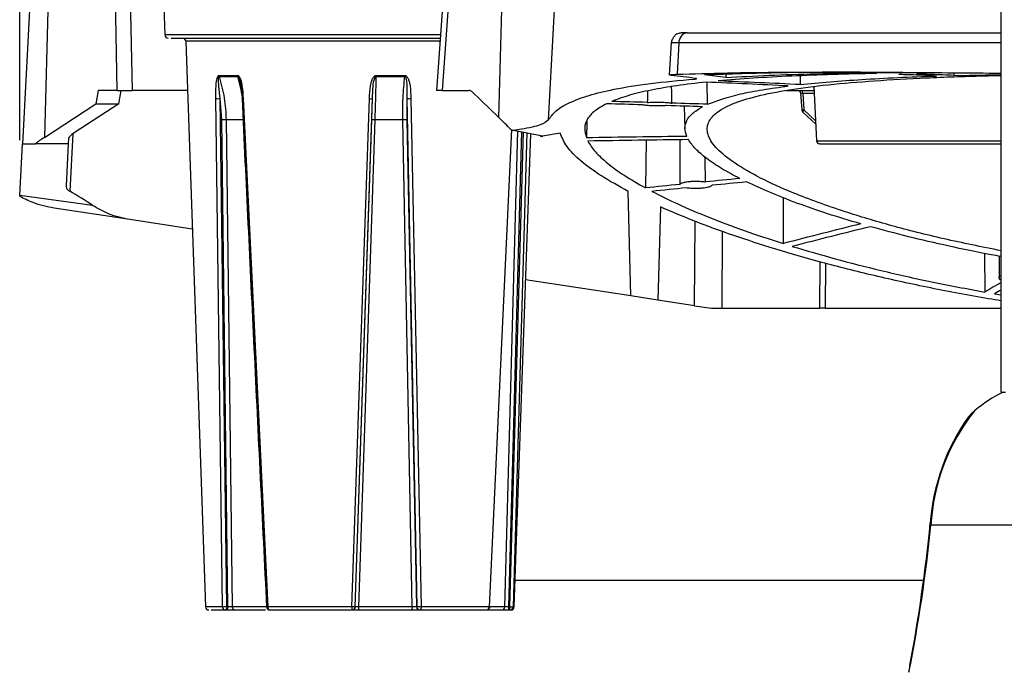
# Model space of a CAD drawing. Header units: inches. Extents: x 0.6 to 33.8, y 0 to 21.7.
# Tile 66 of 169: x 17.8 to 18.7, y 8.8 to 9.4. Entities that reach past the tile are written whole.
import ezdxf

# ---------------------------------------------------------------- set-up
doc = ezdxf.new("R2010")
doc.units = ezdxf.units.IN
doc.header["$MEASUREMENT"] = 0
doc.layers.add('FORMAT', color=7, linetype='Continuous')
doc.styles.add('SLDTEXTSTYLE3', font='TXT', dxfattribs={"width": 0.75})
doc.dimstyles.new('SLDDIMSTYLE0', dxfattribs={"dimtxt": 0.125, "dimasz": 0.13, "dimexe": 0, "dimexo": 0.0625, "dimgap": 0.03125, "dimtad": 0, "dimtih": 1, "dimtoh": 1, "dimdec": 1, "dimlfac": 4, "dimrnd": 1e-09, "dimzin": 12, "dimdsep": 46, "dimtxsty": 'SLDTEXTSTYLE3', "dimsah": 1, "dimcen": 0.09, "dimadec": 0, "dimazin": 3, "dimtfac": 1, "dimtdec": 1, "dimtofl": 0, "dimtmove": 0, "dimatfit": 3, "dimfxl": 0, "dimfrac": 2, "dimtolj": 1, "dimtzin": 12, "dimarcsym": 0})

# ---------------------------------------------------------------- blocks, each defined once
blk = doc.blocks.new('_D_4')
at = {"layer": 'FORMAT'}
for p, q in [((19.12974, 18.29622), (19.09166, 18.29622)), ((19.09166, 18.29622), (19.09166, 18.09779)), ((19.40683, 18.29622), (19.44491, 18.29622)), ((19.44491, 18.29622), (19.44491, 18.09779)), ((17.83576, 9.27335), (17.83576, 18.24119)), ((20.70081, 17.05098), (20.70081, 18.24119)), ((17.83576, 18.11619), (18.98207, 18.11619)), ((20.70081, 18.11619), (19.5545, 18.11619)), ((19.09166, 18.09779), (19.12974, 18.09779)), ((19.44491, 18.09779), (19.40683, 18.09779))]:
    blk.add_line(p, q, dxfattribs=at)
for points in [[(17.83576, 18.11619), (17.96576, 18.09619), (17.96576, 18.13619)], [(20.70081, 18.11619), (20.57081, 18.13619), (20.57081, 18.09619)]]:
    blk.add_solid(points, dxfattribs=at)
at = {"layer": 'FORMAT', "char_height": 0.125, "attachment_point": 1, "style": 'SLDTEXTSTYLE3'}
for s, insert in [('291', (19.12974, 18.25892)), ('11.5', (19.10665, 18.0719))]:
    blk.add_mtext(s, dxfattribs=dict(at, insert=insert))

msp = doc.modelspace()

# ---------------------------------------------------------------- linework, layer by layer
at = {"color": 7, "linetype": 'Continuous'}
for p, q in [((18.72285, 9.04585), (18.72285, 11.23257)), ((17.85005, 9.49608), (17.83821, 9.27017)), ((17.86377, 9.49608), (17.858, 9.27589)), ((17.92391, 9.3184), (17.9205, 9.49608)), ((17.93393, 9.49608), (17.93734, 9.3184)), ((18.22537, 9.49627), (18.21263, 9.3184)), ((18.23027, 9.49608), (18.21755, 9.3184)), ((18.26897, 9.2938), (18.27427, 9.49608)), ((18.32171, 9.44687), (18.31359, 9.29162)), ((17.96537, 9.41398), (17.96696, 9.36849)), ((17.96975, 9.36849), (17.96696, 9.36849)), ((18.21622, 9.36849), (17.96975, 9.36849)), ((18.43569, 9.37056), (18.435, 9.37054)), ((17.98586, 9.36279), (18.0037, 8.85176)), ((18.21581, 9.36279), (17.98586, 9.36279)), ((18.42474, 9.36162), (18.42298, 9.33202)), ((18.43167, 9.36124), (18.42997, 9.33299)), ((18.72285, 9.36124), (18.43167, 9.36124)), ((18.01576, 9.33182), (18.03285, 9.33182)), ((18.01592, 9.33084), (18.033, 9.33084)), ((18.1578, 9.33084), (18.18382, 9.33084)), ((18.15782, 9.33182), (18.18388, 9.33182)), ((18.42469, 9.332), (18.42311, 9.33227)), ((18.47415, 9.33289), (18.47415, 9.33005)), ((18.54121, 9.33161), (18.54126, 9.32365)), ((18.6305, 9.33298), (18.6305, 9.33291)), ((18.63064, 9.33291), (18.63066, 9.33298)), ((18.68029, 9.33434), (18.68028, 9.3319)), ((18.68028, 9.3319), (18.72285, 9.33285)), ((18.45761, 9.30588), (18.45724, 9.32584)), ((18.55352, 9.32181), (18.55608, 9.27297)), ((17.90664, 9.3184), (17.90449, 9.30635)), ((17.92391, 9.3184), (17.90664, 9.3184)), ((17.92391, 9.3184), (17.93734, 9.3184)), ((17.9252, 9.30635), (17.92736, 9.3184)), ((17.98741, 9.3184), (17.93734, 9.3184)), ((18.01893, 8.85176), (18.01301, 9.31097)), ((18.01852, 9.29182), (18.01688, 9.31097)), ((18.02295, 8.85176), (18.01688, 9.31097)), ((18.03765, 9.31097), (18.06006, 8.85176)), ((18.13597, 8.85176), (18.15183, 9.31097)), ((18.13908, 8.85176), (18.15462, 9.31097)), ((18.15402, 9.29182), (18.15462, 9.31097)), ((18.18578, 9.31097), (18.18556, 9.29182)), ((18.18578, 9.31097), (18.19477, 8.85176)), ((18.18939, 9.31097), (18.19867, 8.85176)), ((18.21755, 9.3184), (18.21263, 9.3184)), ((18.21755, 9.3184), (18.24183, 9.3184)), ((18.26897, 9.2938), (18.24448, 9.3173)), ((18.52858, 9.3184), (18.5537, 9.3184)), ((18.54163, 9.31579), (18.54263, 9.30084)), ((18.5436, 9.3156), (18.54459, 9.30088)), ((18.55384, 9.3156), (18.5436, 9.3156)), ((17.858, 9.27589), (17.90449, 9.30635)), ((17.9252, 9.30635), (17.88508, 9.28005)), ((17.90449, 9.30635), (17.9252, 9.30635)), ((18.43654, 9.30419), (18.43708, 9.28372)), ((18.54355, 9.29888), (18.5553, 9.28784)), ((18.54459, 9.30088), (18.55513, 9.29097)), ((18.02383, 8.85176), (18.01852, 9.29182)), ((18.02232, 9.29182), (18.02779, 8.85176)), ((18.03895, 9.29182), (18.02232, 9.29182)), ((18.05962, 8.85176), (18.03895, 9.29182)), ((18.13911, 8.85176), (18.15402, 9.29182)), ((18.1567, 9.29182), (18.14208, 8.85176)), ((18.18205, 9.29182), (18.1567, 9.29182)), ((18.1906, 8.85176), (18.18205, 9.29182)), ((18.18556, 9.29182), (18.19439, 8.85176)), ((18.34833, 9.29015), (18.34797, 9.27559)), ((17.8799, 9.27505), (17.87965, 9.27017)), ((17.88363, 9.27906), (17.88092, 9.22728)), ((18.26028, 8.85176), (18.28073, 9.28298)), ((18.27422, 8.85176), (18.28606, 9.2819)), ((18.2893, 9.28124), (18.27753, 8.85176)), ((18.29084, 9.28093), (18.27852, 8.85176)), ((18.2941, 9.28026), (18.28185, 8.85176)), ((18.3082, 9.27691), (18.28222, 9.28219)), ((18.28277, 8.85176), (18.29769, 9.27905)), ((18.32444, 9.27962), (18.3082, 9.27691)), ((17.83576, 9.22335), (17.83821, 9.27017)), ((17.83821, 9.27017), (17.84991, 9.27017)), ((17.87965, 9.27017), (17.84991, 9.27017)), ((17.87965, 9.27017), (17.87765, 9.23202)), ((18.40197, 9.27339), (18.40137, 9.23031)), ((18.55608, 9.27297), (18.72285, 9.27297)), ((17.83576, 9.22335), (17.83572, 9.22258)), ((17.90168, 9.21448), (17.83576, 9.22335)), ((18.38831, 9.13263), (18.38584, 9.22715)), ((18.52601, 9.22143), (18.52594, 9.18002)), ((18.41491, 9.21314), (18.4127, 9.12891)), ((17.93514, 9.20166), (17.86694, 9.21205)), ((17.99178, 9.19303), (17.93514, 9.20166)), ((18.44579, 9.12387), (18.44632, 9.20007)), ((18.47086, 9.19108), (18.47037, 9.12155)), ((18.70794, 9.17112), (18.7083, 9.13611)), ((18.7211, 9.16864), (18.7211, 9.14905)), ((18.55896, 9.12155), (18.55925, 9.16346)), ((18.56416, 9.16217), (18.56388, 9.12155)), ((18.38831, 9.13263), (18.29309, 9.14713)), ((18.4127, 9.12891), (18.38831, 9.13263)), ((18.71696, 9.13459), (18.72285, 9.13364)), ((18.44579, 9.12387), (18.4127, 9.12891)), ((18.44579, 9.12387), (18.46102, 9.12155)), ((18.46102, 9.12155), (18.47037, 9.12155)), ((18.47037, 9.12155), (18.55896, 9.12155)), ((18.56388, 9.12155), (18.55896, 9.12155)), ((18.56388, 9.12155), (18.72285, 9.12155)), ((18.72285, 9.04585), (18.72693, 9.04585)), ((18.87412, 8.92541), (18.65947, 8.92541)), ((18.28362, 8.87598), (18.65286, 8.87598)), ((18.01893, 8.85176), (18.0037, 8.85176)), ((18.00882, 8.84891), (18.02156, 8.84891)), ((18.02156, 8.84891), (18.02244, 8.84891)), ((18.02295, 8.85176), (18.02383, 8.85176)), ((18.05962, 8.85176), (18.02779, 8.85176)), ((18.13597, 8.85176), (18.06006, 8.85176)), ((18.13613, 8.84891), (18.13616, 8.84891)), ((18.13908, 8.85176), (18.13911, 8.85176)), ((18.1906, 8.85176), (18.14208, 8.85176)), ((18.19439, 8.85176), (18.19477, 8.85176)), ((18.19712, 8.84891), (18.1975, 8.84891)), ((18.26028, 8.85176), (18.19867, 8.85176)), ((18.27422, 8.85176), (18.26075, 8.85176)), ((18.27753, 8.85176), (18.27852, 8.85176)), ((18.27793, 8.84891), (18.27892, 8.84891)), ((18.28277, 8.85176), (18.28185, 8.85176))]:
    msp.add_line(p, q, dxfattribs=at)
at = {"color": 7, "linetype": 'Continuous', "flags": 128}
for points in [[(18.03765, 9.31097), (18.03728, 9.31095), (18.037, 9.31094), (18.03681, 9.31093), (18.03671, 9.31093), (18.03672, 9.31093), (18.03682, 9.31094), (18.03703, 9.31095), (18.03732, 9.31097)], [(18.5436, 9.3156), (18.54358, 9.31615), (18.54351, 9.31668), (18.54342, 9.31717), (18.5433, 9.31759), (18.54315, 9.31793), (18.54298, 9.31819), (18.5428, 9.31835), (18.54262, 9.3184)], [(18.54263, 9.30084), (18.54263, 9.30083), (18.5427, 9.30082)], [(18.5435, 9.29898), (18.5435, 9.29897), (18.54355, 9.29888)], [(18.69907, 9.02911), (18.69607, 9.02639), (18.69333, 9.02332)], [(18.02295, 8.85176), (18.02292, 8.8512), (18.02283, 8.85066), (18.0227, 8.85017), (18.02253, 8.84974), (18.02232, 8.84939), (18.02208, 8.84913), (18.02182, 8.84897), (18.02156, 8.84891)], [(18.02383, 8.85176), (18.0238, 8.8512), (18.02371, 8.85066), (18.02358, 8.85017), (18.0234, 8.84974), (18.0232, 8.84939), (18.02296, 8.84913), (18.0227, 8.84897), (18.02244, 8.84891)], [(18.06079, 8.84912), (18.06113, 8.84897), (18.06148, 8.84891)], [(18.1906, 8.85176), (18.19058, 8.8512), (18.19051, 8.85066), (18.19041, 8.85017), (18.19028, 8.84974), (18.19013, 8.84939), (18.18995, 8.84913), (18.18975, 8.84897), (18.18955, 8.84891)], [(18.19867, 8.85176), (18.19864, 8.8512), (18.19857, 8.85066), (18.19846, 8.85017), (18.19831, 8.84974), (18.19814, 8.84939), (18.19794, 8.84913), (18.19772, 8.84897), (18.1975, 8.84891)], [(18.64047, 8.79899), (18.6399, 8.7958), (18.6396, 8.79259)]]:
    msp.add_lwpolyline(points, dxfattribs=at)
at = {"color": 7, "linetype": 'Continuous'}
for centre, radius, start, end in [((17.96991, 9.3686), 0.00295, 182, 270), ((17.98291, 9.36269), 0.00295, 2, 90), ((18.44043, 9.36187), 0.00878, 98.1605, 184.15728), ((18.01929, 9.33191), 0.00354, 181.55563, 197.63734), ((18.03689, 9.33191), 0.00404, 181.31329, 195.34473), ((18.12834, 9.3319), 0.02948, 357.94398, 359.84029), ((18.17325, 9.3319), 0.01062, 354.27937, 359.55008), ((18.01495, 9.3601), 0.04917, 267.74739, 272.25261), ((18.15323, 9.33325), 0.02232, 266.42153, 273.57847), ((18.18758, 9.35289), 0.04196, 267.53631, 272.46372), ((18.53913, 9.31561), 0.0028, 1.17227, 87.19823), ((18.543, 9.32181), 0.02099, 269.18557, 274.34689), ((18.54721, 9.29813), 0.0038, 133.58521, 167.08844), ((18.02042, 9.24095), 0.05091, 87.85776, 92.14224), ((18.15536, 9.26989), 0.02197, 86.50246, 93.49754), ((18.18381, 9.24965), 0.04221, 87.61986, 92.38014), ((18.55903, 9.27312), 0.00295, 183, 270), ((18.79007, 8.91789), 0.1437, 117.06712, 129.27812), ((18.84174, 8.91522), 0.18256, 141.40218, 176.79852), ((18.84775, 8.91369), 0.18938, 144.62675, 175.8833), ((17.24512, 9.06907), 1.42163, 348.78543, 354.2001), ((17.19095, 9.07219), 1.47504, 349.32672, 354.36204), ((18.66141, 8.92709), 0.00256, 175.59468, 220.85012), ((18.00665, 8.85186), 0.00295, 182, 270), ((18.02172, 8.8517), 0.00279, 178.73093, 266.65442), ((18.03056, 8.85167), 0.00277, 178.11966, 265.93523), ((18.06258, 8.85135), 0.00255, 170.7114, 252.66206), ((18.14961, 8.85107), 0.01365, 177.0857, 189.08654), ((18.13613, 8.85186), 0.00295, 270.01331, 358.01459), ((18.13616, 8.85186), 0.00295, 270.01331, 358.01463), ((18.22288, 8.85106), 0.0808, 179.5064, 181.52725), ((18.19723, 8.85175), 0.00284, 179.77482, 267.80854), ((18.19761, 8.85175), 0.00284, 179.77482, 267.80854), ((18.25756, 8.85163), 0.00273, 275.2308, 2.81263), ((18.27129, 8.85184), 0.00293, 270.34651, 358.37511), ((18.28303, 8.85108), 0.00554, 172.93322, 203.04273), ((18.28402, 8.85108), 0.00554, 172.93322, 203.04273), ((18.27891, 8.85185), 0.00294, 270.18179, 358.19807), ((18.27982, 8.85186), 0.00295, 270, 358)]:
    msp.add_arc(centre, radius, start, end, dxfattribs=at)
for centre, major_axis, ratio, start_param, end_param in [((18.13823, 5.19128), (0.26394, 4.14264), 0.355316, 6.252626, 6.267859), ((18.40211, 5.19128), (0, 4.1437), 0.356576, 6.23441, 6.247514), ((18.66777, 5.19128), (-0.34659, 4.13496), 0.776172, 6.176655, 6.183022), ((18.41852, 5.19128), (0.34659, 4.13496), 0.776172, 0.026396, 0.032749), ((18.41189, 8.95113), (0.00363, 0.56381), 0.025384, 5.395291, 5.431521), ((18.23426, 5.19128), (6.3438, -0.22552), 0.652221, 1.547273, 1.55897), ((17.87464, 5.19128), (6.3438, 0.22552), 0.652221, 1.442367, 1.454088), ((18.2417, 9.31348), (0.00051, 0.0049), 0.863672, 5.69152, 6.37274), ((18.41189, 8.95113), (0.00363, 0.56381), 0.025384, 0.861555, 0.886719), ((16.88413, 5.19128), (16.36905, -0.11955), 0.253037, 1.479992, 1.481976), ((16.08289, 5.19128), (16.36905, 0.11955), 0.253037, 1.426726, 1.42871), ((16.88413, 5.19128), (16.36905, -0.11955), 0.253037, 1.47665, 1.478646), ((16.08289, 5.19128), (16.36905, 0.11955), 0.253037, 1.423361, 1.425357), ((18.2207, 9.2969), (0.08822, -0.0693), 0.261103, 1.061505, 1.207377), ((17.87647, 9.2752), (0.03872, 0.02073), 0.227663, 1.942668, 2.198311), ((17.89002, 9.28006), (0.01005, 0.00535), 0.219991, 1.964491, 3.010107), ((28.07927, 5.19128), (50.02429, -0.10959), 0.082805, 1.764909, 1.766757), ((25.6974, 5.19128), (50.02429, 0.10959), 0.082805, 1.716202, 1.718039), ((18.44703, 8.95321), (-0.00593, 0.56381), 0.023978, 0.965654, 1.050409), ((18.44703, 8.95321), (-0.00593, 0.56381), 0.023978, 5.237014, 5.28513), ((20.77453, 5.19128), (9.45033, -0.14659), 0.438197, 1.828039, 1.831424), ((20.28487, 5.19128), (9.45033, 0.14659), 0.438197, 1.760639, 1.764012), ((20.77453, 5.19128), (9.45033, -0.14659), 0.438197, 1.822113, 1.825483), ((20.28487, 5.19128), (9.45033, 0.14659), 0.438197, 1.754778, 1.758137), ((17.70079, 9.00814), (0.31147, 0.0298), 0.835829, 0.792713, 0.876596), ((19.89962, 5.19128), (4.42782, -0.90382), 0.9133, 2.048744, 2.065028), ((19.6092, 5.19128), (4.42782, 0.90382), 0.9133, 1.611361, 1.627506), ((19.51212, 5.19128), (-0.17434, 4.14263), 0.540496, 0.281398, 0.288327), ((19.28847, 5.19128), (0.17434, 4.14263), 0.540496, 0.332298, 0.335011)]:
    msp.add_ellipse(centre, major_axis=major_axis, ratio=ratio, start_param=start_param, end_param=end_param, dxfattribs=at)
for points, knots in [([(17.97265, 9.36564), (17.97508, 9.36564), (17.98008, 9.36564), (17.9953, 9.36564), (18.01655, 9.36564), (18.04364, 9.36564), (18.06979, 9.36564), (18.09197, 9.36564), (18.11415, 9.36564), (18.14181, 9.36564), (18.17403, 9.36564), (18.19904, 9.36564), (18.21221, 9.36564), (18.21601, 9.36564)], [0, 0, 0, 0, 0.100105, 0.206206, 0.316718, 0.429575, 0.542432, 0.597751, 0.653086, 0.759187, 0.859292, 0.959397, 1, 1, 1, 1]), ([(18.43918, 9.37056), (18.43763, 9.37054), (18.43456, 9.37048), (18.43146, 9.37002), (18.42952, 9.3693), (18.4283, 9.36833), (18.42738, 9.36725), (18.42679, 9.36644), (18.42623, 9.36557), (18.42555, 9.36437), (18.42493, 9.36291), (18.42479, 9.36186), (18.42472, 9.36131)], [0, 0, 0, 0, 0.200989, 0.39825, 0.564768, 0.679861, 0.720866, 0.755739, 0.789124, 0.824669, 0.906826, 1, 1, 1, 1]), ([(18.43918, 9.37056), (18.45985, 9.37056), (18.50132, 9.37056), (18.57333, 9.37056), (18.64702, 9.37056), (18.69899, 9.37056), (18.72285, 9.37056)], [0, 0, 0, 0, 0.258485, 0.518728, 0.778971, 1, 1, 1, 1]), ([(18.43167, 9.36124), (18.43018, 9.36126), (18.42719, 9.3613), (18.42479, 9.36132), (18.42481, 9.36131), (18.42482, 9.3613)], [0, 0, 0, 0, 0.332391, 0.666194, 1, 1, 1, 1]), ([(18.01301, 9.31097), (18.01299, 9.3148), (18.01296, 9.32052), (18.01357, 9.32704), (18.01429, 9.33009), (18.01492, 9.33133), (18.0154, 9.33176), (18.01564, 9.3318), (18.01576, 9.33182)], [0, 0, 0, 0, 0.505505, 0.753038, 0.875531, 0.944553, 0.973082, 1, 1, 1, 1]), ([(18.01688, 9.31097), (18.01656, 9.31461), (18.016, 9.32081), (18.0153, 9.32742), (18.01555, 9.33025), (18.0157, 9.33068), (18.01582, 9.33082), (18.01589, 9.33084), (18.01592, 9.33084)], [0, 0, 0, 0, 0.533457, 0.907752, 0.960091, 0.981806, 0.991207, 1, 1, 1, 1]), ([(18.01592, 9.33084), (18.01774, 9.32447), (18.02134, 9.3118), (18.022, 9.29846), (18.02232, 9.29182)], [0, 0, 0, 0, 0.503114, 1, 1, 1, 1]), ([(18.03285, 9.33182), (18.033, 9.3318), (18.03329, 9.33176), (18.0339, 9.33135), (18.03478, 9.33012), (18.03524, 9.32877), (18.03554, 9.32789)], [0, 0, 0, 0, 0.107186, 0.220322, 0.492096, 1, 1, 1, 1]), ([(18.03708, 9.31095), (18.03706, 9.31115), (18.03639, 9.31802), (18.03467, 9.32452), (18.033, 9.33084)], [0, 0, 0, 0, 0.029078, 1, 1, 1, 1]), ([(18.033, 9.33084), (18.03304, 9.33084), (18.03313, 9.33082), (18.03332, 9.33069), (18.03366, 9.33025), (18.03422, 9.32903), (18.03455, 9.32789), (18.03477, 9.32709)], [0, 0, 0, 0, 0.041494, 0.085657, 0.187886, 0.435543, 1, 1, 1, 1]), ([(18.15183, 9.31097), (18.15201, 9.3148), (18.15227, 9.32052), (18.15373, 9.32704), (18.15517, 9.33009), (18.15633, 9.33133), (18.15719, 9.33176), (18.15761, 9.3318), (18.15782, 9.33182)], [0, 0, 0, 0, 0.505505, 0.753038, 0.875531, 0.944553, 0.973082, 1, 1, 1, 1]), ([(18.15462, 9.31097), (18.15479, 9.31461), (18.15507, 9.32081), (18.1557, 9.32742), (18.15697, 9.33025), (18.15737, 9.33068), (18.15761, 9.33082), (18.15774, 9.33084), (18.1578, 9.33084)], [0, 0, 0, 0, 0.533457, 0.907752, 0.960091, 0.981806, 0.991207, 1, 1, 1, 1]), ([(18.1578, 9.33084), (18.15764, 9.32447), (18.15733, 9.3118), (18.15691, 9.29846), (18.1567, 9.29182)], [0, 0, 0, 0, 0.503114, 1, 1, 1, 1]), ([(18.18205, 9.29182), (18.18203, 9.29846), (18.18199, 9.3118), (18.18321, 9.32447), (18.18382, 9.33084)], [0, 0, 0, 0, 0.496886, 1, 1, 1, 1]), ([(18.18382, 9.33084), (18.18388, 9.33084), (18.184, 9.33082), (18.18423, 9.33069), (18.18459, 9.33025), (18.18504, 9.32903), (18.18554, 9.32619), (18.18588, 9.32002), (18.18582, 9.31462), (18.18578, 9.31097)], [0, 0, 0, 0, 0.008791, 0.018148, 0.039807, 0.092277, 0.211866, 0.468252, 1, 1, 1, 1]), ([(18.18388, 9.33182), (18.18407, 9.3318), (18.18447, 9.33176), (18.18528, 9.33135), (18.1864, 9.33012), (18.18775, 9.32709), (18.18909, 9.32055), (18.18927, 9.31483), (18.18939, 9.31097)], [0, 0, 0, 0, 0.026456, 0.054381, 0.121462, 0.246826, 0.491097, 1, 1, 1, 1]), ([(18.31359, 9.29162), (18.31564, 9.29447), (18.31975, 9.30016), (18.33226, 9.30755), (18.34957, 9.31405), (18.37362, 9.31987), (18.40469, 9.32491), (18.43204, 9.32739), (18.44579, 9.32864)], [0, 0, 0, 0, 0.154, 0.307998, 0.46644, 0.624881, 0.811468, 1, 1, 1, 1]), ([(18.42329, 9.33234), (18.42334, 9.33243), (18.42346, 9.33264), (18.42656, 9.33286), (18.42928, 9.33296), (18.42997, 9.33299)], [0, 0, 0, 0, 0.367026, 0.838977, 1, 1, 1, 1]), ([(18.42997, 9.33299), (18.44486, 9.33345), (18.47464, 9.33437), (18.52485, 9.33493), (18.57906, 9.33503), (18.64432, 9.33472), (18.69404, 9.33425), (18.72285, 9.33398)], [0, 0, 0, 0, 0.182598, 0.365196, 0.553103, 0.741011, 1, 1, 1, 1]), ([(18.44579, 9.32864), (18.44602, 9.32865), (18.44646, 9.32869), (18.44696, 9.32875), (18.44734, 9.32882), (18.44746, 9.32886), (18.44752, 9.32889)], [0, 0, 0, 0, 0.249999, 0.499998, 0.749999, 1, 1, 1, 1]), ([(18.44754, 9.32891), (18.44755, 9.32892), (18.4476, 9.32896), (18.44749, 9.32903), (18.4472, 9.32909), (18.44702, 9.32912)], [0, 0, 0, 0, 0.198768, 0.508226, 1, 1, 1, 1]), ([(18.59588, 9.3349), (18.5887, 9.33489), (18.56332, 9.33484), (18.5145, 9.33431), (18.47719, 9.33308), (18.45481, 9.33234)], [0, 0, 0, 0, 0.136288, 0.481846, 1, 1, 1, 1]), ([(18.72285, 9.17347), (18.70536, 9.177), (18.67023, 9.18408), (18.62323, 9.19606), (18.57674, 9.20991), (18.5368, 9.2245), (18.50431, 9.23928), (18.48118, 9.25267), (18.46529, 9.26548), (18.45716, 9.2774), (18.45668, 9.28831), (18.46388, 9.298), (18.47888, 9.30633), (18.5011, 9.31337), (18.5302, 9.31916), (18.56596, 9.32371), (18.60746, 9.32723), (18.65473, 9.32982), (18.69356, 9.33131), (18.71761, 9.33183), (18.72285, 9.33194)], [0, 0, 0, 0, 0.055137, 0.110673, 0.166051, 0.237973, 0.296126, 0.35446, 0.412609, 0.470803, 0.529186, 0.587374, 0.644656, 0.702126, 0.759406, 0.815669, 0.872114, 0.928378, 0.984383, 1, 1, 1, 1]), ([(18.61024, 9.33371), (18.59686, 9.33341), (18.57008, 9.3328), (18.53301, 9.33138), (18.49819, 9.32954), (18.47756, 9.32781), (18.46725, 9.32695)], [0, 0, 0, 0, 0.247116, 0.494231, 0.747116, 1, 1, 1, 1]), ([(18.47415, 9.33005), (18.48689, 9.33076), (18.51236, 9.33218), (18.55582, 9.33351), (18.59844, 9.33435), (18.62817, 9.33459), (18.64079, 9.33469)], [0, 0, 0, 0, 0.263941, 0.527883, 0.799527, 1, 1, 1, 1]), ([(18.54126, 9.32365), (18.55913, 9.32532), (18.58614, 9.32784), (18.62908, 9.3301), (18.65262, 9.33097), (18.66439, 9.3314)], [0, 0, 0, 0, 0.494136, 0.747068, 1, 1, 1, 1]), ([(18.64384, 9.33241), (18.6422, 9.33243), (18.63893, 9.33245), (18.6348, 9.33255), (18.63172, 9.33269), (18.63098, 9.33279), (18.63061, 9.33285)], [0, 0, 0, 0, 0.249923, 0.499842, 0.74985, 1, 1, 1, 1]), ([(18.64657, 9.33335), (18.6482, 9.33334), (18.65148, 9.33332), (18.65567, 9.33324), (18.65862, 9.33312), (18.66002, 9.333), (18.6599, 9.33293), (18.65987, 9.33291)], [0, 0, 0, 0, 0.227477, 0.454953, 0.682474, 0.910089, 1, 1, 1, 1]), ([(18.03477, 9.32709), (18.03517, 9.32536), (18.03638, 9.32004), (18.03694, 9.31462), (18.03732, 9.31097)], [0, 0, 0, 0, 0.325308, 1, 1, 1, 1]), ([(18.03554, 9.32789), (18.03595, 9.3261), (18.03722, 9.3206), (18.03748, 9.31485), (18.03765, 9.31097)], [0, 0, 0, 0, 0.324322, 1, 1, 1, 1]), ([(18.45636, 9.32588), (18.44727, 9.32484), (18.4291, 9.32276), (18.40609, 9.31876), (18.3861, 9.31411), (18.376, 9.31033), (18.37095, 9.30844)], [0, 0, 0, 0, 0.247069, 0.494139, 0.747069, 1, 1, 1, 1]), ([(18.45761, 9.30588), (18.46659, 9.30914), (18.48018, 9.31406), (18.50674, 9.31916), (18.52259, 9.32131), (18.53052, 9.32239)], [0, 0, 0, 0, 0.49405, 0.747025, 1, 1, 1, 1]), ([(18.0367, 9.31093), (18.04028, 9.23559), (18.04754, 9.08251), (18.05506, 8.92945), (18.05887, 8.85172)], [0, 0, 0, 0, 0.4921895, 1, 1, 1, 1]), ([(18.5387, 9.3184), (18.53905, 9.31836), (18.53979, 9.31828), (18.54076, 9.31765), (18.54145, 9.31673), (18.54158, 9.316), (18.54164, 9.31564)], [0, 0, 0, 0, 0.241002, 0.49994, 0.758931, 1, 1, 1, 1]), ([(18.54192, 9.31567), (18.5418, 9.31566), (18.54161, 9.31566), (18.54164, 9.31563), (18.54175, 9.31561), (18.54181, 9.3156)], [0, 0, 0, 0, 0.484536, 0.738601, 1, 1, 1, 1]), ([(18.5436, 9.3156), (18.54342, 9.31561), (18.54305, 9.31563), (18.54242, 9.31566), (18.54212, 9.31566), (18.54192, 9.31567)], [0, 0, 0, 0, 0.261399, 0.515464, 1, 1, 1, 1]), ([(18.36626, 9.30632), (18.36247, 9.30422), (18.35488, 9.3), (18.34851, 9.29266), (18.3456, 9.28461), (18.34718, 9.2786), (18.34797, 9.27559)], [0, 0, 0, 0, 0.247059, 0.494121, 0.747059, 1, 1, 1, 1]), ([(18.42054, 9.30468), (18.42012, 9.30465), (18.41835, 9.3045), (18.4147, 9.30434), (18.40969, 9.30433), (18.40493, 9.30452), (18.40099, 9.30487), (18.39937, 9.3052), (18.3986, 9.30535)], [0, 0, 0, 0, 0.058855, 0.250555, 0.442274, 0.633627, 0.825366, 1, 1, 1, 1]), ([(18.40309, 9.30751), (18.40451, 9.30761), (18.40736, 9.3078), (18.4124, 9.30787), (18.41731, 9.30776), (18.42162, 9.30746), (18.42412, 9.30712), (18.42507, 9.3069), (18.42528, 9.30685)], [0, 0, 0, 0, 0.189047, 0.378118, 0.566706, 0.755349, 0.944776, 1, 1, 1, 1]), ([(18.43869, 9.27688), (18.43791, 9.27939), (18.43635, 9.28441), (18.43837, 9.29135), (18.44343, 9.29787), (18.44985, 9.30174), (18.45306, 9.30367)], [0, 0, 0, 0, 0.247121, 0.49424, 0.747121, 1, 1, 1, 1]), ([(18.54269, 9.30095), (18.54273, 9.3007), (18.54282, 9.30018), (18.54312, 9.29947), (18.5434, 9.29914), (18.54352, 9.299)], [0, 0, 0, 0, 0.348676, 0.726831, 1, 1, 1, 1]), ([(18.31359, 9.29162), (18.31179, 9.29013), (18.30819, 9.28715), (18.29448, 9.28398), (18.28459, 9.28253), (18.28222, 9.28219)], [0, 0, 0, 0, 0.431968, 0.863997, 1, 1, 1, 1]), ([(18.28222, 9.28219), (18.28209, 9.28218), (18.28183, 9.28215), (18.28145, 9.28218), (18.28107, 9.28226), (18.2807, 9.28238), (18.28034, 9.28256), (18.27993, 9.28283), (18.27967, 9.28308), (18.27951, 9.28323)], [0, 0, 0, 0, 0.132721, 0.265443, 0.398165, 0.530887, 0.663608, 0.796329, 1, 1, 1, 1]), ([(18.3063, 9.2773), (18.30635, 9.27727), (18.30652, 9.27716), (18.30682, 9.27704), (18.3072, 9.27694), (18.30766, 9.27687), (18.30799, 9.2769), (18.3082, 9.27691)], [0, 0, 0, 0, 0.090104, 0.288649, 0.487196, 0.685742, 1, 1, 1, 1]), ([(18.38584, 9.22715), (18.37736, 9.23185), (18.3604, 9.24124), (18.34217, 9.25478), (18.32913, 9.26778), (18.32601, 9.27567), (18.32444, 9.27962)], [0, 0, 0, 0, 0.245618, 0.491231, 0.745619, 1, 1, 1, 1]), ([(18.34931, 9.27263), (18.35131, 9.26944), (18.35532, 9.26306), (18.36656, 9.25267), (18.38136, 9.24177), (18.3947, 9.23413), (18.40137, 9.23031)], [0, 0, 0, 0, 0.247096, 0.494196, 0.747097, 1, 1, 1, 1]), ([(18.48665, 9.23875), (18.48092, 9.24182), (18.46945, 9.24794), (18.45629, 9.25691), (18.44599, 9.26566), (18.44212, 9.27118), (18.44019, 9.27394)], [0, 0, 0, 0, 0.247164, 0.4943262, 0.7471644, 1, 1, 1, 1]), ([(18.55924, 9.27017), (18.55917, 9.27017), (18.55812, 9.27017), (18.56222, 9.27017), (18.57226, 9.27017), (18.58974, 9.27017), (18.61351, 9.27017), (18.64316, 9.27017), (18.67828, 9.27017), (18.70519, 9.27017), (18.72121, 9.27017), (18.72285, 9.27017)], [0, 0, 0, 0, 0.010104, 0.148947, 0.289008, 0.43004, 0.571084, 0.711144, 0.849976, 0.984616, 1, 1, 1, 1]), ([(17.87765, 9.23202), (17.87777, 9.23113), (17.87792, 9.23009), (17.87916, 9.22849), (17.88013, 9.22782), (17.88092, 9.22728)], [0, 0, 0, 0, 0.51951, 0.611054, 1, 1, 1, 1]), ([(18.43235, 9.23342), (18.4327, 9.23379), (18.43339, 9.23454), (18.43648, 9.23547), (18.44067, 9.23612), (18.44556, 9.23642), (18.45053, 9.23634), (18.45389, 9.23603), (18.45548, 9.23578), (18.45576, 9.23574)], [0, 0, 0, 0, 0.165788, 0.331664, 0.495099, 0.654612, 0.811188, 0.966982, 1, 1, 1, 1]), ([(18.46167, 9.23263), (18.46128, 9.23225), (18.46051, 9.23151), (18.45766, 9.23067), (18.45409, 9.23006), (18.44992, 9.2297), (18.44499, 9.22967), (18.44108, 9.22994), (18.43911, 9.23023), (18.43848, 9.23033)], [0, 0, 0, 0, 0.168819, 0.337728, 0.448823, 0.608154, 0.767544, 0.925875, 1, 1, 1, 1]), ([(18.59596, 9.19777), (18.5858, 9.20082), (18.56548, 9.20692), (18.53834, 9.2164), (18.5136, 9.22603), (18.49975, 9.23246), (18.49283, 9.23568)], [0, 0, 0, 0, 0.247145, 0.49429, 0.747145, 1, 1, 1, 1]), ([(17.86694, 9.21205), (17.86371, 9.21265), (17.85725, 9.21385), (17.84674, 9.21715), (17.8397, 9.22062), (17.83572, 9.22258)], [0, 0, 0, 0, 0.302656, 0.605307, 1, 1, 1, 1]), ([(18.40722, 9.22718), (18.41493, 9.22331), (18.43035, 9.21557), (18.45843, 9.20371), (18.48983, 9.19177), (18.5139, 9.18394), (18.52594, 9.18002)], [0, 0, 0, 0, 0.247083, 0.494166, 0.747084, 1, 1, 1, 1]), ([(17.93514, 9.20166), (17.93192, 9.20227), (17.92548, 9.20349), (17.91411, 9.20725), (17.90641, 9.21172), (17.90168, 9.21448)], [0, 0, 0, 0, 0.277847, 0.555702, 1, 1, 1, 1]), ([(18.72285, 9.12838), (18.7191, 9.12896), (18.69699, 9.13235), (18.6584, 9.13989), (18.60774, 9.15086), (18.56106, 9.16269), (18.51864, 9.17488), (18.4803, 9.18736), (18.44514, 9.20018), (18.42498, 9.20882), (18.41491, 9.21314)], [0, 0, 0, 0, 0.0284482, 0.1673964, 0.3104837, 0.453575, 0.5884271, 0.7232809, 0.8616404, 1, 1, 1, 1]), ([(18.72285, 9.16833), (18.71988, 9.16885), (18.70345, 9.17171), (18.67526, 9.17768), (18.63848, 9.18611), (18.61607, 9.19219), (18.60486, 9.19523)], [0, 0, 0, 0, 0.067577, 0.373414, 0.686705, 1, 1, 1, 1]), ([(18.53411, 9.17748), (18.5468, 9.17372), (18.57218, 9.1662), (18.61445, 9.15547), (18.65953, 9.14525), (18.69204, 9.13916), (18.7083, 9.13611)], [0, 0, 0, 0, 0.246898, 0.493791, 0.746899, 1, 1, 1, 1]), ([(18.72285, 9.147), (18.72261, 9.14711), (18.72142, 9.14767), (18.72096, 9.14889), (18.7212, 9.1502), (18.72247, 9.15086), (18.72285, 9.15106)], [0, 0, 0, 0, 0.093904, 0.462851, 0.840551, 1, 1, 1, 1]), ([(18.02295, 8.85176), (18.02259, 8.85175), (18.02185, 8.85172), (18.02077, 8.85171), (18.01996, 8.85172), (18.01935, 8.85173), (18.01908, 8.85175), (18.01893, 8.85176)], [0, 0, 0, 0, 0.249556, 0.499107, 0.675336, 0.81771, 1, 1, 1, 1]), ([(18.02244, 8.84891), (18.02315, 8.84891), (18.02458, 8.84891), (18.02691, 8.84891), (18.02901, 8.84891), (18.02991, 8.84891), (18.03036, 8.84891)], [0, 0, 0, 0, 0.250792, 0.500213, 0.749421, 1, 1, 1, 1]), ([(18.02779, 8.85176), (18.02757, 8.85175), (18.02712, 8.85173), (18.02607, 8.85172), (18.0249, 8.85173), (18.02419, 8.85175), (18.02383, 8.85176)], [0, 0, 0, 0, 0.250385, 0.500204, 0.749778, 1, 1, 1, 1]), ([(18.03036, 8.84891), (18.03465, 8.84891), (18.04238, 8.84891), (18.05322, 8.84891), (18.05804, 8.84891)], [0, 0, 0, 0, 0.555332, 1, 1, 1, 1]), ([(18.05887, 8.85186), (18.0589, 8.8515), (18.05897, 8.85088), (18.05946, 8.85002), (18.06017, 8.84935), (18.06104, 8.84893), (18.06161, 8.84896), (18.06181, 8.84896)], [0, 0, 0, 0, 0.2381057, 0.4005371, 0.6300432, 0.8680059, 1, 1, 1, 1]), ([(18.13908, 8.85176), (18.13905, 8.85175), (18.13899, 8.85173), (18.13866, 8.85172), (18.13829, 8.85172), (18.13788, 8.85172), (18.13749, 8.85172), (18.13683, 8.85173), (18.13628, 8.85175), (18.13597, 8.85176)], [0, 0, 0, 0, 0.1682295, 0.3137654, 0.4998999, 0.5512782, 0.6518674, 0.8015183, 1, 1, 1, 1]), ([(18.13616, 8.84891), (18.13627, 8.84891), (18.13649, 8.84891), (18.13787, 8.84891), (18.13982, 8.84891), (18.14134, 8.84891), (18.14211, 8.84891)], [0, 0, 0, 0, 0.250792, 0.500213, 0.749421, 1, 1, 1, 1]), ([(18.14208, 8.85176), (18.1417, 8.85175), (18.14094, 8.85173), (18.13996, 8.85172), (18.13927, 8.85173), (18.13916, 8.85175), (18.13911, 8.85176)], [0, 0, 0, 0, 0.250385, 0.500204, 0.749778, 1, 1, 1, 1]), ([(18.18955, 8.84891), (18.1903, 8.84891), (18.19178, 8.84891), (18.19406, 8.84891), (18.19601, 8.84891), (18.19675, 8.84891), (18.19712, 8.84891)], [0, 0, 0, 0, 0.250792, 0.500213, 0.749421, 1, 1, 1, 1]), ([(18.19439, 8.85176), (18.19421, 8.85175), (18.19384, 8.85173), (18.19286, 8.85172), (18.19172, 8.85173), (18.19098, 8.85175), (18.1906, 8.85176)], [0, 0, 0, 0, 0.250385, 0.500204, 0.749778, 1, 1, 1, 1]), ([(18.19867, 8.85176), (18.19837, 8.85175), (18.19785, 8.85173), (18.19714, 8.85172), (18.19668, 8.85172), (18.19619, 8.85172), (18.19567, 8.85172), (18.19511, 8.85173), (18.19489, 8.85175), (18.19477, 8.85176)], [0, 0, 0, 0, 0.198466, 0.348112, 0.448706, 0.5001, 0.686233, 0.831768, 1, 1, 1, 1]), ([(18.25784, 8.84896), (18.25799, 8.84895), (18.25852, 8.84892), (18.25939, 8.8493), (18.26021, 8.85004), (18.26068, 8.85096), (18.26074, 8.85158), (18.26076, 8.85186)], [0, 0, 0, 0, 0.1014905, 0.3445776, 0.5899781, 0.8175824, 1, 1, 1, 1]), ([(18.25807, 8.84891), (18.26067, 8.84891), (18.267, 8.84891), (18.26971, 8.84891), (18.2713, 8.84891)], [0, 0, 0, 0, 0.411818, 1, 1, 1, 1]), ([(18.2713, 8.84891), (18.27151, 8.84891), (18.27193, 8.84891), (18.27353, 8.84891), (18.27563, 8.84891), (18.27716, 8.84891), (18.27793, 8.84891)], [0, 0, 0, 0, 0.2507918, 0.500213, 0.7494214, 1, 1, 1, 1]), ([(18.27753, 8.85176), (18.27715, 8.85175), (18.27638, 8.85173), (18.27533, 8.85172), (18.27453, 8.85173), (18.27432, 8.85175), (18.27422, 8.85176)], [0, 0, 0, 0, 0.2503846, 0.5002041, 0.7497781, 1, 1, 1, 1]), ([(18.27852, 8.85176), (18.27891, 8.85175), (18.2797, 8.85173), (18.28068, 8.85171), (18.2813, 8.85172), (18.2817, 8.85173), (18.2818, 8.85175), (18.28185, 8.85176)], [0, 0, 0, 0, 0.249556, 0.499104, 0.678733, 0.822243, 1, 1, 1, 1])]:
    msp.add_open_spline(points, degree=3, knots=knots, dxfattribs=at)
for points in [[(18.06006, 8.85176), (18.05977, 8.85175), (18.0592, 8.85172), (18.05883, 8.85171), (18.05888, 8.85172), (18.05928, 8.85175), (18.05949, 8.85176)], [(18.06182, 8.84891), (18.07322, 8.84891), (18.09601, 8.84891), (18.12275, 8.84891), (18.13613, 8.84891)], [(18.14211, 8.84891), (18.15022, 8.84891), (18.16643, 8.84891), (18.18184, 8.84891), (18.18955, 8.84891)], [(18.1975, 8.84891), (18.20943, 8.84891), (18.2333, 8.84891), (18.24964, 8.84891), (18.25781, 8.84891)]]:
    msp.add_open_spline(points, degree=3, dxfattribs=at)

# ---------------------------------------------------------------- dimensions: what is measured, and where the dimension line sits
at = {"layer": 'FORMAT'}
dim = msp.add_linear_dim(base=(20.70081, 18.11619), p1=(17.83576, 9.22335), p2=(20.70081, 17.00098), dimstyle='SLDDIMSTYLE0', dxfattribs=at)
dim.commit()
dim.dimension.update_dxf_attribs({"geometry": '_D_4', "text_midpoint": (19.26828, 18.11619), "dimtype": 160})

doc.saveas('drawing.dxf')
